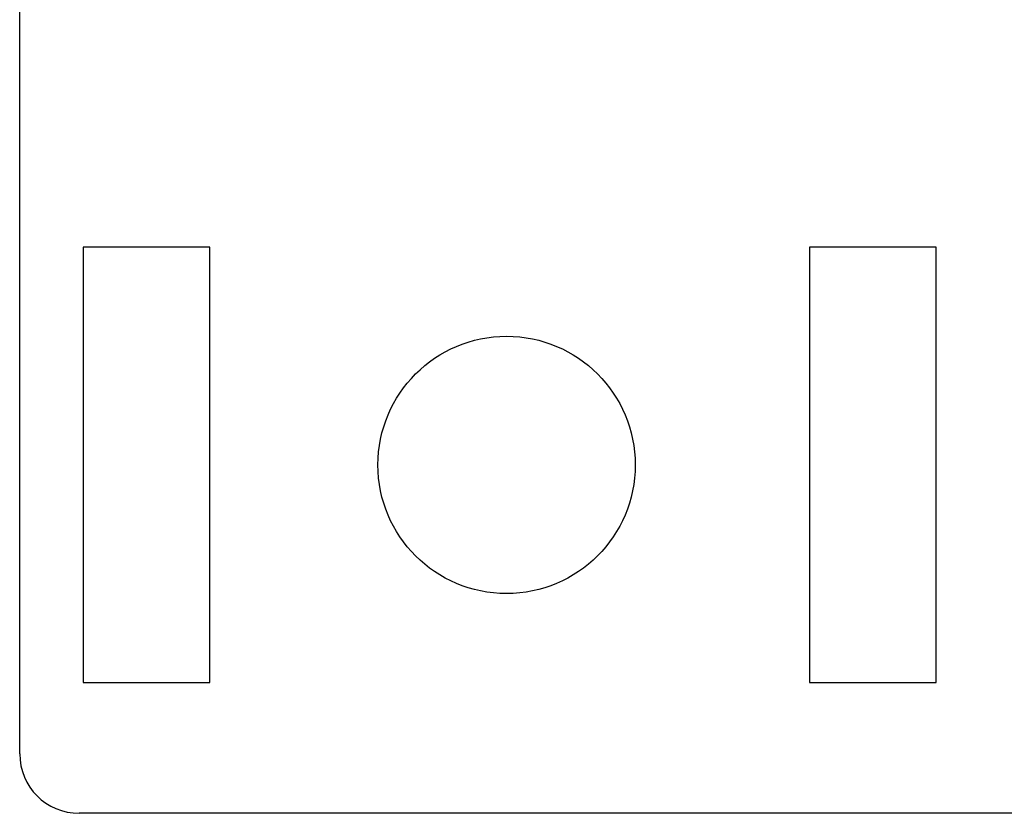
# Model space of a CAD drawing. Extents: x 0 to 841, y 0 to 594.
# Tile 2 of 65: x 120 to 145, y 278 to 298. Entities that reach past the tile are written whole.
import ezdxf

# ---------------------------------------------------------------- set-up
doc = ezdxf.new("R2010")
doc.units = 0
doc.header["$LTSCALE"] = 46.255
doc.layers.add('20000_FRONT_O', color=7, linetype='CONTINUOUS')

msp = doc.modelspace()

# ---------------------------------------------------------------- linework, layer by layer
at = {"layer": '20000_FRONT_O', "color": 7, "linetype": 'CONTINUOUS'}
for p, q in [((120.383, 279.768), (120.383, 566.768)), ((121.983, 292.568), (121.983, 281.568)), ((125.183, 292.568), (121.983, 292.568)), ((125.183, 281.568), (125.183, 292.568)), ((140.333, 292.568), (140.333, 281.568)), ((143.533, 292.568), (140.333, 292.568)), ((143.533, 281.568), (143.533, 292.568)), ((121.983, 281.568), (125.183, 281.568)), ((140.333, 281.568), (143.533, 281.568)), ((168.633, 278.268), (121.883, 278.268))]:
    msp.add_line(p, q, dxfattribs=at)
msp.add_circle((132.683, 287.068), 3.25, dxfattribs=at)
msp.add_arc((121.883, 279.768), 1.5, 180, 270, dxfattribs=at)

doc.saveas('drawing.dxf')
